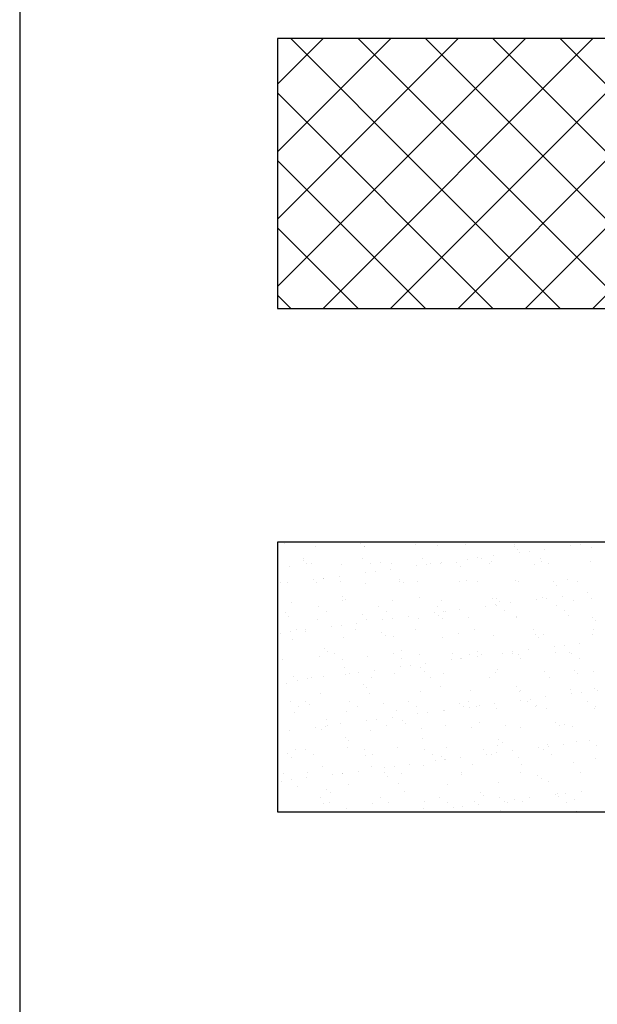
# Model space of a CAD drawing. Header units: millimetres. Extents: x -7023 to 53801, y 9849 to 33561.
# Tile 90 of 256: x 13022 to 13099, y 15350 to 15481. Entities that reach past the tile are written whole.
import ezdxf

# ---------------------------------------------------------------- set-up
doc = ezdxf.new("R2010")
doc.units = ezdxf.units.MM
doc.layers.add('.IE_podklad', color=252, linetype='Continuous')

msp = doc.modelspace()

# ---------------------------------------------------------------- linework, layer by layer
at = {"layer": '.IE_podklad', "ltscale": 30}
msp.add_line((13022.46, 17187.57), (13022.46, 15100.14), dxfattribs=at)
at = {"layer": '.IE_podklad'}
for p, q in [((13056.83, 15472.62), (13062.92, 15478.7)), ((13056.83, 15463.63), (13071.9, 15478.7)), ((13056.83, 15454.65), (13080.88, 15478.7)), ((13056.83, 15445.67), (13089.86, 15478.7)), ((13176.34, 15478.7), (13056.83, 15478.7)), ((13056.83, 15478.7), (13056.83, 15442.77)), ((13094.5, 15442.77), (13058.57, 15478.7)), ((13062.91, 15442.77), (13098.84, 15478.7)), ((13103.48, 15442.77), (13067.55, 15478.7)), ((13071.89, 15442.77), (13107.82, 15478.7)), ((13112.46, 15442.77), (13076.53, 15478.7)), ((13080.87, 15442.77), (13116.8, 15478.7)), ((13121.44, 15442.77), (13085.51, 15478.7)), ((13089.85, 15442.77), (13125.78, 15478.7)), ((13130.42, 15442.77), (13094.49, 15478.7)), ((13098.83, 15442.77), (13134.76, 15478.7)), ((13085.52, 15442.77), (13056.83, 15471.46)), ((13076.54, 15442.77), (13056.83, 15462.48)), ((13067.56, 15442.77), (13056.83, 15453.5)), ((13058.58, 15442.77), (13056.83, 15444.52)), ((13056.83, 15442.77), (13176.34, 15442.77)), ((13176.34, 15411.64), (13056.83, 15411.64)), ((13056.83, 15411.64), (13056.83, 15375.71)), ((13057.73, 15411.51), (13057.73, 15411.51)), ((13095.26, 15411.6), (13095.26, 15411.6)), ((13099.24, 15411.61), (13099.24, 15411.61)), ((13061.89, 15411.08), (13061.89, 15411.08)), ((13067.89, 15411.42), (13067.89, 15411.42)), ((13068.36, 15411), (13068.36, 15411)), ((13068.39, 15411.05), (13068.39, 15411.05)), ((13075.25, 15411.3), (13075.25, 15411.3)), ((13078.2, 15411.2), (13078.2, 15411.2)), ((13081.9, 15411.38), (13081.9, 15411.38)), ((13088.37, 15411.11), (13088.37, 15411.11)), ((13088.4, 15411.35), (13088.4, 15411.35)), ((13088.84, 15410.68), (13088.84, 15410.68)), ((13089.01, 15410.26), (13089.01, 15410.26)), ((13090.33, 15410.44), (13090.33, 15410.44)), ((13092.4, 15410.71), (13092.4, 15410.71)), ((13095.85, 15411.16), (13095.85, 15411.16)), ((13097.17, 15411.34), (13097.17, 15411.34)), ((13098.68, 15410.89), (13098.68, 15410.89)), ((13060.25, 15409.19), (13060.25, 15409.19)), ((13060.27, 15409.45), (13060.27, 15409.45)), ((13068.18, 15409.47), (13068.18, 15409.47)), ((13070.57, 15408.97), (13070.57, 15408.97)), ((13076.09, 15409.48), (13076.09, 15409.48)), ((13078.73, 15408.91), (13078.73, 15408.91)), ((13080.73, 15408.88), (13080.73, 15408.88)), ((13082.18, 15409.36), (13082.18, 15409.36)), ((13083.5, 15409.54), (13083.5, 15409.54)), ((13084, 15409.5), (13084, 15409.5)), ((13085.33, 15409), (13085.33, 15409)), ((13085.56, 15409.81), (13085.56, 15409.81)), ((13091.91, 15409.51), (13091.91, 15409.51)), ((13091.98, 15409.09), (13091.98, 15409.09)), ((13098.48, 15409.05), (13098.48, 15409.05)), ((13058.47, 15408.45), (13058.47, 15408.45)), ((13060.72, 15408.77), (13060.72, 15408.77)), ((13061.34, 15408.77), (13061.34, 15408.77)), ((13065.33, 15408.7), (13065.33, 15408.7)), ((13068.5, 15407.56), (13068.5, 15407.56)), ((13069.25, 15408.79), (13069.25, 15408.79)), ((13069.82, 15407.74), (13069.82, 15407.74)), ((13071.89, 15408.01), (13071.89, 15408.01)), ((13071.98, 15408.78), (13071.98, 15408.78)), ((13075.34, 15408.46), (13075.34, 15408.46)), ((13076.66, 15408.64), (13076.66, 15408.64)), ((13077.16, 15408.8), (13077.16, 15408.8)), ((13078.47, 15408.75), (13078.47, 15408.75)), ((13081.2, 15408.45), (13081.2, 15408.45)), ((13085.07, 15408.82), (13085.07, 15408.82)), ((13091.05, 15408.66), (13091.05, 15408.66)), ((13092.98, 15408.83), (13092.98, 15408.83)), ((13057.28, 15406.3), (13057.28, 15406.3)), ((13061.66, 15406.66), (13061.66, 15406.66)), ((13062.93, 15406.74), (13062.93, 15406.74)), ((13062.99, 15406.84), (13062.99, 15406.84)), ((13065.05, 15407.11), (13065.05, 15407.11)), ((13065.19, 15406.32), (13065.19, 15406.32)), ((13073.1, 15406.65), (13073.1, 15406.65)), ((13073.1, 15406.33), (13073.1, 15406.33)), ((13073.56, 15406.22), (13073.56, 15406.22)), ((13075.41, 15406.4), (13075.41, 15406.4)), ((13081.01, 15406.34), (13081.01, 15406.34)), ((13082.06, 15406.49), (13082.06, 15406.49)), ((13083.41, 15406.43), (13083.41, 15406.43)), ((13088.56, 15406.46), (13088.56, 15406.46)), ((13088.92, 15406.36), (13088.92, 15406.36)), ((13093.57, 15406.34), (13093.57, 15406.34)), ((13095.42, 15406.7), (13095.42, 15406.7)), ((13096.83, 15406.37), (13096.83, 15406.37)), ((13058.21, 15406.21), (13058.21, 15406.21)), ((13062.05, 15406.19), (13062.05, 15406.19)), ((13068.55, 15406.16), (13068.55, 15406.16)), ((13094.04, 15405.91), (13094.04, 15405.91)), ((13065.46, 15404.42), (13065.46, 15404.42)), ((13065.49, 15403.81), (13065.49, 15403.81)), ((13065.93, 15404), (13065.93, 15404)), ((13072.14, 15403.89), (13072.14, 15403.89)), ((13075.77, 15404.2), (13075.77, 15404.2)), ((13078.63, 15403.86), (13078.63, 15403.86)), ((13085.49, 15404.11), (13085.49, 15404.11)), ((13085.94, 15404.11), (13085.94, 15404.11)), ((13086.41, 15403.68), (13086.41, 15403.68)), ((13091.35, 15404), (13091.35, 15404)), ((13092.14, 15404.19), (13092.14, 15404.19)), ((13092.68, 15404.17), (13092.68, 15404.17)), ((13094.74, 15404.44), (13094.74, 15404.44)), ((13096.25, 15403.89), (13096.25, 15403.89)), ((13098.19, 15404.9), (13098.19, 15404.9)), ((13098.64, 15404.16), (13098.64, 15404.16)), ((13058.63, 15403.56), (13058.63, 15403.56)), ((13062.32, 15403.09), (13062.32, 15403.09)), ((13063.39, 15402.41), (13063.39, 15402.41)), ((13070.23, 15403.11), (13070.23, 15403.11)), ((13071.3, 15402.43), (13071.3, 15402.43)), ((13078.14, 15403.12), (13078.14, 15403.12)), ((13079, 15402.37), (13079, 15402.37)), ((13079.21, 15402.44), (13079.21, 15402.44)), ((13081.07, 15402.64), (13081.07, 15402.64)), ((13084.52, 15403.1), (13084.52, 15403.1)), ((13085.84, 15403.27), (13085.84, 15403.27)), ((13086.05, 15403.14), (13086.05, 15403.14)), ((13087.12, 15402.46), (13087.12, 15402.46)), ((13087.9, 15403.54), (13087.9, 15403.54)), ((13093.96, 15403.15), (13093.96, 15403.15)), ((13095.03, 15402.47), (13095.03, 15402.47)), ((13057.83, 15402.2), (13057.83, 15402.2)), ((13058.29, 15401.77), (13058.29, 15401.77)), ((13062.21, 15401.29), (13062.21, 15401.29)), ((13068.14, 15401.97), (13068.14, 15401.97)), ((13068.71, 15401.26), (13068.71, 15401.26)), ((13070.84, 15401.3), (13070.84, 15401.3)), ((13072.17, 15401.47), (13072.17, 15401.47)), ((13074.23, 15401.74), (13074.23, 15401.74)), ((13075.57, 15401.51), (13075.57, 15401.51)), ((13077.68, 15402.2), (13077.68, 15402.2)), ((13078.3, 15401.88), (13078.3, 15401.88)), ((13078.77, 15401.45), (13078.77, 15401.45)), ((13082.22, 15401.59), (13082.22, 15401.59)), ((13088.62, 15401.66), (13088.62, 15401.66)), ((13088.72, 15401.56), (13088.72, 15401.56)), ((13095.58, 15401.81), (13095.58, 15401.81)), ((13098.78, 15401.57), (13098.78, 15401.57)), ((13099.25, 15401.14), (13099.25, 15401.14)), ((13058.49, 15399.67), (13058.49, 15399.67)), ((13059.33, 15399.94), (13059.33, 15399.94)), ((13060.5, 15399.74), (13060.5, 15399.74)), ((13060.56, 15399.94), (13060.56, 15399.94)), ((13064.01, 15400.4), (13064.01, 15400.4)), ((13065.33, 15400.57), (13065.33, 15400.57)), ((13067.24, 15399.96), (13067.24, 15399.96)), ((13067.39, 15400.84), (13067.39, 15400.84)), ((13075.15, 15399.97), (13075.15, 15399.97)), ((13083.06, 15399.98), (13083.06, 15399.98)), ((13090.97, 15400), (13090.97, 15400)), ((13098.88, 15400.01), (13098.88, 15400.01)), ((13057.17, 15399.5), (13057.17, 15399.5)), ((13058.79, 15398.66), (13058.79, 15398.66)), ((13065.65, 15398.91), (13065.65, 15398.91)), ((13070.67, 15399.65), (13070.67, 15399.65)), ((13071.14, 15399.23), (13071.14, 15399.23)), ((13072.3, 15399), (13072.3, 15399)), ((13078.79, 15398.97), (13078.79, 15398.97)), ((13080.98, 15399.43), (13080.98, 15399.43)), ((13085.65, 15399.21), (13085.65, 15399.21)), ((13091.14, 15399.34), (13091.14, 15399.34)), ((13091.61, 15398.91), (13091.61, 15398.91)), ((13092.3, 15399.3), (13092.3, 15399.3)), ((13098.8, 15399.27), (13098.8, 15399.27)), ((13063.03, 15397.42), (13063.03, 15397.42)), ((13073.34, 15397.2), (13073.34, 15397.2)), ((13083.51, 15397.11), (13083.51, 15397.11)), ((13090.25, 15397.27), (13090.25, 15397.27)), ((13093.7, 15397.73), (13093.7, 15397.73)), ((13095.02, 15397.9), (13095.02, 15397.9)), ((13097.08, 15398.17), (13097.08, 15398.17)), ((13057.53, 15396.04), (13057.53, 15396.04)), ((13062.37, 15396.4), (13062.37, 15396.4)), ((13063.5, 15397), (13063.5, 15397)), ((13064.37, 15396.73), (13064.37, 15396.73)), ((13065.44, 15396.05), (13065.44, 15396.05)), ((13068.87, 15396.37), (13068.87, 15396.37)), ((13072.28, 15396.75), (13072.28, 15396.75)), ((13073.35, 15396.07), (13073.35, 15396.07)), ((13075.73, 15396.61), (13075.73, 15396.61)), ((13080.02, 15395.93), (13080.02, 15395.93)), ((13080.19, 15396.76), (13080.19, 15396.76)), ((13081.26, 15396.08), (13081.26, 15396.08)), ((13081.34, 15396.1), (13081.34, 15396.1)), ((13082.38, 15396.7), (13082.38, 15396.7)), ((13083.41, 15396.37), (13083.41, 15396.37)), ((13083.98, 15396.68), (13083.98, 15396.68)), ((13086.86, 15396.83), (13086.86, 15396.83)), ((13088.1, 15396.78), (13088.1, 15396.78)), ((13088.18, 15397), (13088.18, 15397)), ((13088.88, 15396.67), (13088.88, 15396.67)), ((13089.17, 15396.09), (13089.17, 15396.09)), ((13093.82, 15396.89), (13093.82, 15396.89)), ((13095.74, 15396.92), (13095.74, 15396.92)), ((13096.01, 15396.79), (13096.01, 15396.79)), ((13097.08, 15396.11), (13097.08, 15396.11)), ((13065.71, 15394.97), (13065.71, 15394.97)), ((13069.73, 15394.57), (13069.73, 15394.57)), ((13073.18, 15395.03), (13073.18, 15395.03)), ((13074.51, 15395.2), (13074.51, 15395.2)), ((13075.87, 15394.88), (13075.87, 15394.88)), ((13076.34, 15394.45), (13076.34, 15394.45)), ((13076.57, 15395.47), (13076.57, 15395.47)), ((13086.19, 15394.66), (13086.19, 15394.66)), ((13096.35, 15394.57), (13096.35, 15394.57)), ((13058.95, 15393.77), (13058.95, 15393.77)), ((13059.51, 15393.23), (13059.51, 15393.23)), ((13060.83, 15393.4), (13060.83, 15393.4)), ((13061.39, 15393.58), (13061.39, 15393.58)), ((13062.9, 15393.67), (13062.9, 15393.67)), ((13065.81, 15394.02), (13065.81, 15394.02)), ((13066.35, 15394.13), (13066.35, 15394.13)), ((13067.67, 15394.3), (13067.67, 15394.3)), ((13069.3, 15393.6), (13069.3, 15393.6)), ((13072.46, 15394.1), (13072.46, 15394.1)), ((13077.21, 15393.61), (13077.21, 15393.61)), ((13078.95, 15394.07), (13078.95, 15394.07)), ((13085.12, 15393.62), (13085.12, 15393.62)), ((13085.81, 15394.32), (13085.81, 15394.32)), ((13092.46, 15394.4), (13092.46, 15394.4)), ((13093.02, 15393.64), (13093.02, 15393.64)), ((13096.82, 15394.14), (13096.82, 15394.14)), ((13098.96, 15394.37), (13098.96, 15394.37)), ((13058.07, 15392.74), (13058.07, 15392.74)), ((13068.24, 15392.65), (13068.24, 15392.65)), ((13068.71, 15392.23), (13068.71, 15392.23)), ((13078.55, 15392.43), (13078.55, 15392.43)), ((13082.54, 15391.81), (13082.54, 15391.81)), ((13088.71, 15392.34), (13088.71, 15392.34)), ((13089.18, 15391.91), (13089.18, 15391.91)), ((13095.9, 15392.02), (13095.9, 15392.02)), ((13099.03, 15392.12), (13099.03, 15392.12)), ((13099.43, 15391.91), (13099.43, 15391.91)), ((13062.53, 15391.5), (13062.53, 15391.5)), ((13069.03, 15391.47), (13069.03, 15391.47)), ((13075.89, 15391.72), (13075.89, 15391.72)), ((13089.04, 15391.77), (13089.04, 15391.77)), ((13089.2, 15390.56), (13089.2, 15390.56)), ((13090.52, 15390.73), (13090.52, 15390.73)), ((13092.59, 15391.01), (13092.59, 15391.01)), ((13096.04, 15391.46), (13096.04, 15391.46)), ((13097.36, 15391.63), (13097.36, 15391.63)), ((13058.51, 15390.36), (13058.51, 15390.36)), ((13059.58, 15389.68), (13059.58, 15389.68)), ((13060.6, 15390.42), (13060.6, 15390.42)), ((13061.07, 15390), (13061.07, 15390)), ((13066.42, 15390.37), (13066.42, 15390.37)), ((13067.49, 15389.69), (13067.49, 15389.69)), ((13070.92, 15390.2), (13070.92, 15390.2)), ((13072.62, 15389.21), (13072.62, 15389.21)), ((13074.33, 15390.39), (13074.33, 15390.39)), ((13075.4, 15389.71), (13075.4, 15389.71)), ((13078.91, 15389.21), (13078.91, 15389.21)), ((13079.11, 15389.18), (13079.11, 15389.18)), ((13081.08, 15390.11), (13081.08, 15390.11)), ((13081.55, 15389.68), (13081.55, 15389.68)), ((13082.24, 15390.4), (13082.24, 15390.4)), ((13082.36, 15389.66), (13082.36, 15389.66)), ((13083.31, 15389.72), (13083.31, 15389.72)), ((13083.69, 15389.83), (13083.69, 15389.83)), ((13085.75, 15390.11), (13085.75, 15390.11)), ((13085.97, 15389.42), (13085.97, 15389.42)), ((13090.15, 15390.42), (13090.15, 15390.42)), ((13091.22, 15389.73), (13091.22, 15389.73)), ((13091.39, 15389.89), (13091.39, 15389.89)), ((13092.62, 15389.51), (13092.62, 15389.51)), ((13098.06, 15390.43), (13098.06, 15390.43)), ((13099.12, 15389.48), (13099.12, 15389.48)), ((13099.13, 15389.75), (13099.13, 15389.75)), ((13059.11, 15388.88), (13059.11, 15388.88)), ((13063.28, 15387.97), (13063.28, 15387.97)), ((13065.97, 15389.12), (13065.97, 15389.12)), ((13068.69, 15387.86), (13068.69, 15387.86)), ((13070.01, 15388.03), (13070.01, 15388.03)), ((13072.08, 15388.31), (13072.08, 15388.31)), ((13073.44, 15387.88), (13073.44, 15387.88)), ((13075.53, 15388.76), (13075.53, 15388.76)), ((13076.85, 15388.93), (13076.85, 15388.93)), ((13061.85, 15386.96), (13061.85, 15386.96)), ((13062.69, 15386.61), (13062.69, 15386.61)), ((13063.17, 15387.13), (13063.17, 15387.13)), ((13063.44, 15387.22), (13063.44, 15387.22)), ((13065.24, 15387.41), (13065.24, 15387.41)), ((13069.19, 15386.58), (13069.19, 15386.58)), ((13071.35, 15387.23), (13071.35, 15387.23)), ((13073.91, 15387.45), (13073.91, 15387.45)), ((13076.05, 15386.83), (13076.05, 15386.83)), ((13079.26, 15387.25), (13079.26, 15387.25)), ((13082.7, 15386.91), (13082.7, 15386.91)), ((13083.76, 15387.66), (13083.76, 15387.66)), ((13087.17, 15387.26), (13087.17, 15387.26)), ((13089.2, 15386.88), (13089.2, 15386.88)), ((13093.92, 15387.57), (13093.92, 15387.57)), ((13094.39, 15387.14), (13094.39, 15387.14)), ((13095.08, 15387.28), (13095.08, 15387.28)), ((13096.06, 15387.13), (13096.06, 15387.13)), ((13058.4, 15386.51), (13058.4, 15386.51)), ((13065.81, 15385.65), (13065.81, 15385.65)), ((13076.12, 15385.43), (13076.12, 15385.43)), ((13086.29, 15385.34), (13086.29, 15385.34)), ((13059.27, 15383.98), (13059.27, 15383.98)), ((13060.56, 15384), (13060.56, 15384)), ((13066.13, 15384.23), (13066.13, 15384.23)), ((13066.28, 15385.23), (13066.28, 15385.23)), ((13068.47, 15384.01), (13068.47, 15384.01)), ((13072.78, 15384.31), (13072.78, 15384.31)), ((13076.38, 15384.03), (13076.38, 15384.03)), ((13079.27, 15384.28), (13079.27, 15384.28)), ((13084.29, 15384.04), (13084.29, 15384.04)), ((13086.13, 15384.53), (13086.13, 15384.53)), ((13086.75, 15384.91), (13086.75, 15384.91)), ((13091.54, 15384.29), (13091.54, 15384.29)), ((13092.2, 15384.06), (13092.2, 15384.06)), ((13092.78, 15384.61), (13092.78, 15384.61)), ((13092.87, 15384.47), (13092.87, 15384.47)), ((13094.93, 15384.74), (13094.93, 15384.74)), ((13096.6, 15385.12), (13096.6, 15385.12)), ((13098.38, 15385.19), (13098.38, 15385.19)), ((13099.28, 15384.58), (13099.28, 15384.58)), ((13058.17, 15383.43), (13058.17, 15383.43)), ((13058.64, 15383), (13058.64, 15383)), ((13061.63, 15383.32), (13061.63, 15383.32)), ((13068.49, 15383.2), (13068.49, 15383.2)), ((13069.54, 15383.33), (13069.54, 15383.33)), ((13077.45, 15383.35), (13077.45, 15383.35)), ((13078.65, 15383.11), (13078.65, 15383.11)), ((13079.12, 15382.68), (13079.12, 15382.68)), ((13079.19, 15382.67), (13079.19, 15382.67)), ((13081.26, 15382.94), (13081.26, 15382.94)), ((13084.71, 15383.39), (13084.71, 15383.39)), ((13085.36, 15383.36), (13085.36, 15383.36)), ((13086.03, 15383.57), (13086.03, 15383.57)), ((13088.09, 15383.84), (13088.09, 15383.84)), ((13088.96, 15382.89), (13088.96, 15382.89)), ((13093.27, 15383.37), (13093.27, 15383.37)), ((13099.13, 15382.8), (13099.13, 15382.8)), ((13062.85, 15381.72), (13062.85, 15381.72)), ((13069.35, 15381.69), (13069.35, 15381.69)), ((13071.03, 15381.59), (13071.03, 15381.59)), ((13072.35, 15381.77), (13072.35, 15381.77)), ((13074.42, 15382.04), (13074.42, 15382.04)), ((13076.21, 15381.93), (13076.21, 15381.93)), ((13077.87, 15382.49), (13077.87, 15382.49)), ((13082.86, 15382.02), (13082.86, 15382.02)), ((13089.36, 15381.99), (13089.36, 15381.99)), ((13096.22, 15382.23), (13096.22, 15382.23)), ((13057.58, 15380.85), (13057.58, 15380.85)), ((13060.74, 15380.24), (13060.74, 15380.24)), ((13060.85, 15380.97), (13060.85, 15380.97)), ((13064.19, 15380.69), (13064.19, 15380.69)), ((13065.49, 15380.86), (13065.49, 15380.86)), ((13065.52, 15380.87), (13065.52, 15380.87)), ((13067.58, 15381.14), (13067.58, 15381.14)), ((13071.01, 15380.88), (13071.01, 15380.88)), ((13071.48, 15380.45), (13071.48, 15380.45)), ((13073.4, 15380.87), (13073.4, 15380.87)), ((13081.31, 15380.89), (13081.31, 15380.89)), ((13081.33, 15380.66), (13081.33, 15380.66)), ((13089.22, 15380.9), (13089.22, 15380.9)), ((13091.49, 15380.57), (13091.49, 15380.57)), ((13091.96, 15380.14), (13091.96, 15380.14)), ((13097.13, 15380.92), (13097.13, 15380.92)), ((13057.36, 15379.79), (13057.36, 15379.79)), ((13058.68, 15379.97), (13058.68, 15379.97)), ((13059.43, 15379.09), (13059.43, 15379.09)), ((13066.29, 15379.34), (13066.29, 15379.34)), ((13072.94, 15379.42), (13072.94, 15379.42)), ((13079.43, 15379.39), (13079.43, 15379.39)), ((13086.29, 15379.64), (13086.29, 15379.64)), ((13092.94, 15379.72), (13092.94, 15379.72)), ((13062.61, 15377.64), (13062.61, 15377.64)), ((13063.38, 15378.65), (13063.38, 15378.65)), ((13063.85, 15378.23), (13063.85, 15378.23)), ((13070.52, 15377.65), (13070.52, 15377.65)), ((13073.69, 15378.43), (13073.69, 15378.43)), ((13078.43, 15377.67), (13078.43, 15377.67)), ((13083.86, 15378.34), (13083.86, 15378.34)), ((13084.32, 15377.91), (13084.32, 15377.91)), ((13086.34, 15377.68), (13086.34, 15377.68)), ((13090.43, 15377.57), (13090.43, 15377.57)), ((13093.88, 15378.02), (13093.88, 15378.02)), ((13094.17, 15378.12), (13094.17, 15378.12)), ((13094.25, 15377.7), (13094.25, 15377.7)), ((13095.21, 15378.2), (13095.21, 15378.2)), ((13097.27, 15378.47), (13097.27, 15378.47)), ((13063.01, 15376.82), (13063.01, 15376.82)), ((13063.68, 15376.96), (13063.68, 15376.96)), ((13066.06, 15376.2), (13066.06, 15376.2)), ((13069.51, 15376.79), (13069.51, 15376.79)), ((13071.59, 15376.97), (13071.59, 15376.97)), ((13076.22, 15376.11), (13076.22, 15376.11)), ((13076.37, 15377.04), (13076.37, 15377.04)), ((13079.5, 15376.98), (13079.5, 15376.98)), ((13080.21, 15376.22), (13080.21, 15376.22)), ((13081.53, 15376.4), (13081.53, 15376.4)), ((13083.02, 15377.12), (13083.02, 15377.12)), ((13083.6, 15376.67), (13083.6, 15376.67)), ((13087.05, 15377.12), (13087.05, 15377.12)), ((13087.41, 15377), (13087.41, 15377)), ((13088.37, 15377.3), (13088.37, 15377.3)), ((13089.52, 15377.09), (13089.52, 15377.09)), ((13095.32, 15377.01), (13095.32, 15377.01)), ((13096.38, 15377.34), (13096.38, 15377.34)), ((13056.83, 15375.71), (13176.34, 15375.71)), ((13076.76, 15375.77), (13076.76, 15375.77)), ((13086.53, 15375.89), (13086.53, 15375.89)), ((13096.7, 15375.8), (13096.7, 15375.8))]:
    msp.add_line(p, q, dxfattribs=at)

doc.saveas('drawing.dxf')
